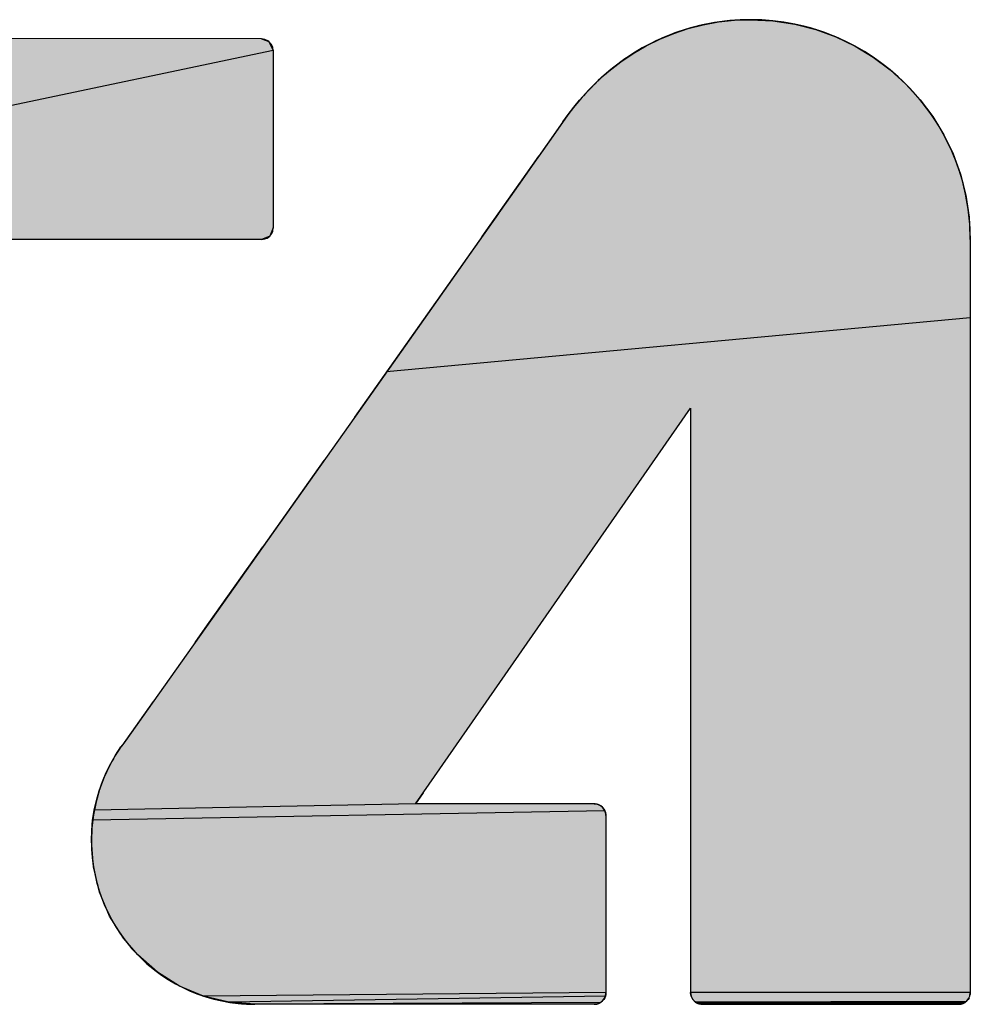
# Model space of a CAD drawing. Extents: x 0 to 1189, y 0 to 841.
# Tile 48 of 125: x 949.88 to 956.07, y 73.25 to 79.67. Entities that reach past the tile are written whole.
import ezdxf

# ---------------------------------------------------------------- set-up
doc = ezdxf.new("R2010")
doc.units = 0
doc.header["$LTSCALE"] = 65.395
doc.header["$MEASUREMENT"] = 0
doc.layers.get('0').update_dxf_attribs({"linetype": 'CONTINUOUS'})

msp = doc.modelspace()

# ---------------------------------------------------------------- linework, layer by layer
at = {"linetype": 'Continuous'}
for p, q in [((954.23544, 79.61314), (954.333, 79.63805)), ((954.333, 79.63805), (954.43311, 79.65616)), ((954.43311, 79.65616), (954.53553, 79.66722)), ((954.53553, 79.66722), (954.64, 79.67096)), ((954.64, 79.67096), (954.78656, 79.66356)), ((954.78656, 79.66356), (954.92889, 79.64183)), ((954.92889, 79.64183), (955.06628, 79.6065)), ((954.04904, 79.54394), (954.1407, 79.58168)), ((954.1407, 79.58168), (954.23544, 79.61314)), ((955.06628, 79.6065), (955.19799, 79.55829)), ((955.19799, 79.55829), (955.32331, 79.49792)), ((951.45346, 79.54568), (951.50081, 79.52918)), ((951.50081, 79.52918), (951.52942, 79.4699)), ((953.87595, 79.45063), (953.9607, 79.50017)), ((953.9607, 79.50017), (954.04904, 79.54394)), ((955.32331, 79.49792), (955.44152, 79.42611)), ((951.52942, 79.4699), (945.98776, 78.30746)), ((951.52942, 79.4699), (951.52942, 78.31376)), ((953.79504, 79.39557), (953.87595, 79.45063)), ((953.71822, 79.33526), (953.79504, 79.39557)), ((955.44152, 79.42611), (955.5519, 79.34358)), ((953.65929, 79.28377), (953.68931, 79.31079)), ((953.68931, 79.31079), (953.71822, 79.33526)), ((955.5519, 79.34358), (955.65372, 79.25104)), ((953.59716, 79.22305), (953.62846, 79.25444)), ((953.63655, 79.26229), (953.62068, 79.24679)), ((953.62846, 79.25444), (953.65929, 79.28377)), ((955.65372, 79.25104), (955.74626, 79.14923)), ((953.52662, 79.14615), (953.56569, 79.18984)), ((953.56569, 79.18984), (953.59716, 79.22305)), ((953.48841, 79.10049), (953.52662, 79.14615)), ((955.74626, 79.14923), (955.8288, 79.03886)), ((953.41708, 79.00514), (953.45169, 79.05332)), ((953.45169, 79.05332), (953.48841, 79.10049)), ((955.8288, 79.03886), (955.90063, 78.92065)), ((953.35395, 78.91444), (953.26061, 78.78119)), ((955.90063, 78.92065), (955.96101, 78.79532)), ((955.96101, 78.79532), (956.00923, 78.6636)), ((953.09541, 78.54615), (953.26061, 78.78119)), ((956.00923, 78.6636), (956.04457, 78.5262)), ((952.89148, 78.25668), (953.14067, 78.61049)), ((956.04457, 78.5262), (956.0663, 78.38385)), ((952.99775, 78.40747), (952.6574, 77.9249)), ((956.0663, 78.38385), (956.0737, 78.23726)), ((951.52942, 78.31376), (951.50746, 78.25994)), ((951.45346, 78.2378), (949.6576, 78.23726)), ((951.50746, 78.25994), (951.45346, 78.2378)), ((956.0737, 78.23726), (956.0737, 73.32614)), ((952.77768, 78.09532), (952.46721, 77.65558)), ((956.0737, 77.7265), (952.26848, 77.3744)), ((952.46721, 77.65558), (952.06484, 77.08647)), ((951.8599, 76.7969), (951.36628, 76.09918)), ((951.33518, 76.05524), (951.46103, 76.23307)), ((951.10053, 75.72377), (951.36628, 76.09918)), ((951.18558, 75.84389), (951.01985, 75.60982)), ((951.01977, 75.60971), (951.10053, 75.72377)), ((950.74768, 75.22556), (950.54185, 74.93524)), ((950.47011, 74.81992), (950.50193, 74.8752)), ((950.50193, 74.8752), (950.5369, 74.92832)), ((950.44156, 74.76261), (950.47011, 74.81992)), ((950.41641, 74.70342), (950.44156, 74.76261)), ((950.39479, 74.64248), (950.41641, 74.70342)), ((950.37682, 74.57992), (950.39479, 74.64248)), ((952.50646, 74.6294), (952.45624, 74.55716)), ((950.36262, 74.51587), (950.37682, 74.57992)), ((952.45624, 74.55716), (950.36262, 74.51587)), ((953.62228, 74.55716), (953.63141, 74.55662)), ((953.63141, 74.55662), (953.64028, 74.55503)), ((953.64028, 74.55503), (953.64883, 74.55242)), ((953.64883, 74.55242), (953.657, 74.54884)), ((953.657, 74.54884), (953.66473, 74.54433)), ((950.35233, 74.45046), (950.36262, 74.51587)), ((953.69164, 74.51257), (950.35233, 74.45046)), ((953.66473, 74.54433), (953.67195, 74.53892)), ((953.67195, 74.53892), (953.67646, 74.53484)), ((953.67778, 74.53345), (953.67646, 74.53484)), ((953.67646, 74.53484), (953.68017, 74.53076)), ((953.68017, 74.53076), (953.68355, 74.52648)), ((953.68355, 74.52648), (953.68659, 74.52201)), ((953.68659, 74.52201), (953.68929, 74.51737)), ((953.68929, 74.51737), (953.69164, 74.51257)), ((953.69164, 74.51257), (953.69364, 74.50762)), ((953.69364, 74.50762), (953.69528, 74.50255)), ((953.69528, 74.50255), (953.69657, 74.49735)), ((953.69657, 74.49735), (953.6975, 74.49205)), ((953.6975, 74.49205), (953.69805, 74.48666)), ((953.69805, 74.48666), (953.69824, 74.4812)), ((950.34606, 74.38384), (950.35233, 74.45046)), ((953.69824, 74.4812), (953.69824, 73.32614)), ((950.34394, 74.31614), (950.34606, 74.38384)), ((950.35738, 74.14628), (950.34394, 74.31614)), ((950.39733, 73.9819), (950.35738, 74.14628)), ((950.46305, 73.82577), (950.39733, 73.9819)), ((950.55329, 73.6813), (950.46305, 73.82577)), ((950.6462, 73.57214), (950.55329, 73.6813)), ((950.77512, 73.45936), (950.6462, 73.57214)), ((950.91946, 73.36911), (950.77512, 73.45936)), ((951.07544, 73.30339), (950.91946, 73.36911)), ((953.69824, 73.32614), (951.07544, 73.30339)), ((951.23966, 73.26344), (951.07544, 73.30339)), ((953.69467, 73.3027), (951.23966, 73.26344)), ((951.40936, 73.25), (951.23966, 73.26344)), ((953.66808, 73.26528), (953.66359, 73.26216)), ((953.67237, 73.26873), (953.66808, 73.26528)), ((953.67646, 73.2725), (953.67237, 73.26873)), ((953.68419, 73.28167), (953.67646, 73.2725)), ((953.69027, 73.2918), (953.68419, 73.28167)), ((953.69467, 73.3027), (953.69027, 73.2918)), ((953.69734, 73.3142), (953.69467, 73.3027)), ((953.69824, 73.32614), (953.69734, 73.3142)), ((956.0737, 73.32614), (954.25048, 73.32614)), ((954.25068, 73.32071), (954.25048, 73.32614)), ((954.25048, 73.32614), (954.2505, 73.32429)), ((954.25127, 73.31534), (954.25068, 73.32071)), ((954.25225, 73.31003), (954.25127, 73.31534)), ((954.2536, 73.30482), (954.25225, 73.31003)), ((954.25531, 73.29971), (954.2536, 73.30482)), ((954.25739, 73.29473), (954.25531, 73.29971)), ((954.25981, 73.28989), (954.25739, 73.29473)), ((954.26257, 73.28521), (954.25981, 73.28989)), ((954.26566, 73.28071), (954.26257, 73.28521)), ((954.26908, 73.27641), (954.26566, 73.28071)), ((954.2728, 73.27232), (954.26908, 73.27641)), ((954.27146, 73.27373), (954.2728, 73.27232)), ((954.28201, 73.26454), (954.2728, 73.27232)), ((956.04734, 73.26873), (954.28201, 73.26454)), ((954.29222, 73.25832), (954.28201, 73.26454)), ((956.04307, 73.26528), (956.03859, 73.26216)), ((956.04734, 73.26873), (956.04307, 73.26528)), ((956.05138, 73.2725), (956.04734, 73.26873)), ((956.05001, 73.27116), (956.05138, 73.2725)), ((956.05138, 73.2725), (956.05923, 73.28167)), ((956.06546, 73.2918), (956.05923, 73.28167)), ((956.0737, 73.32614), (956.07276, 73.3142)), ((953.66359, 73.26216), (951.40936, 73.25)), ((953.62228, 73.25), (951.40936, 73.25)), ((953.62784, 73.2502), (953.62228, 73.25)), ((953.62228, 73.25), (953.62419, 73.25002)), ((953.63331, 73.25079), (953.62784, 73.2502)), ((953.63869, 73.25177), (953.63331, 73.25079)), ((953.64395, 73.25312), (953.63869, 73.25177)), ((953.64908, 73.25485), (953.64395, 73.25312)), ((953.65408, 73.25694), (953.64908, 73.25485)), ((953.65892, 73.25938), (953.65408, 73.25694)), ((953.66359, 73.26216), (953.65892, 73.25938)), ((956.03859, 73.26216), (954.29222, 73.25832)), ((954.30323, 73.25376), (954.29222, 73.25832)), ((956.02909, 73.25694), (954.30323, 73.25376)), ((954.31482, 73.25096), (954.30323, 73.25376)), ((956.01896, 73.25312), (954.31482, 73.25096)), ((954.3268, 73.25), (954.31482, 73.25096)), ((956.00834, 73.25079), (954.3268, 73.25)), ((956.0029, 73.2502), (955.99738, 73.25)), ((955.99738, 73.25), (955.99927, 73.25002)), ((956.00834, 73.25079), (956.0029, 73.2502)), ((956.0137, 73.25177), (956.00834, 73.25079)), ((956.01896, 73.25312), (956.0137, 73.25177)), ((956.02409, 73.25485), (956.01896, 73.25312)), ((956.02909, 73.25694), (956.02409, 73.25485)), ((956.03392, 73.25938), (956.02909, 73.25694)), ((956.03859, 73.26216), (956.03392, 73.25938))]:
    msp.add_line(p, q, dxfattribs=at)
for points in [[(954.64, 79.67096), (954.60616, 79.67057), (954.57242, 79.6694), (954.53879, 79.66745), (954.50528, 79.66472), (954.4719, 79.66122), (954.43866, 79.65695), (954.40557, 79.65191), (954.37264, 79.6461), (954.33989, 79.63953), (954.30732, 79.6322), (954.27495, 79.62411), (954.24279, 79.61527), (954.21085, 79.60568), (954.17914, 79.59534), (954.14769, 79.58425), (954.11649, 79.57243), (954.08558, 79.55988), (954.05496, 79.54661), (954.02464, 79.53261), (953.99465, 79.5179), (953.965, 79.50248), (953.9357, 79.48636), (953.90677, 79.46955), (953.87822, 79.45206), (953.85008, 79.4339), (953.82235, 79.41507), (953.79506, 79.39559), (953.76822, 79.37547), (953.74185, 79.35472), (953.71822, 79.33526)], [(954.64, 79.67096), (954.54033, 79.66755), (954.44173, 79.65738), (954.34443, 79.64049), (954.24872, 79.61696), (954.15493, 79.58688), (954.06339, 79.55035), (953.97447, 79.5075), (953.88858, 79.45851), (953.80611, 79.4036), (953.7275, 79.343)], [(956.0737, 78.23726), (956.07029, 78.33684), (956.06012, 78.4354), (956.04322, 78.53268), (956.01969, 78.62839), (955.98958, 78.72222), (955.95303, 78.81383), (955.91014, 78.90283), (955.86111, 78.98883), (955.80615, 79.07141), (955.74549, 79.15016), (955.67945, 79.22464), (955.6274, 79.27669), (955.55291, 79.34274), (955.47416, 79.40339), (955.39158, 79.45836), (955.30557, 79.5074), (955.21657, 79.55028), (955.12496, 79.58684), (955.03112, 79.61694), (954.9354, 79.64048), (954.83813, 79.65738), (954.73957, 79.66755), (954.64, 79.67096)], [(951.52942, 79.4699), (951.52622, 79.49175), (951.51684, 79.51172), (951.50184, 79.52835), (951.49543, 79.53309), (951.47538, 79.54248), (951.45346, 79.54568), (946.06372, 79.55216), (946.04183, 79.54888), (946.02754, 79.54294), (946.0099, 79.52984), (945.99693, 79.5121), (945.99098, 79.49761), (945.98776, 79.47602), (945.98776, 78.30746), (945.99098, 78.28596), (945.9966, 78.27217), (946.0099, 78.25364), (946.02799, 78.24032), (946.0423, 78.23438), (946.06372, 78.23114)], [(953.71822, 79.33526), (953.64882, 79.27398), (953.61781, 79.24394), (953.54308, 79.16491), (953.47499, 79.08367), (953.41708, 79.00514), (953.12624, 78.58998), (952.06, 77.07963)], [(953.7275, 79.343), (953.70295, 79.32253), (953.68706, 79.30881), (953.67063, 79.29416), (953.65376, 79.27862)], [(953.60319, 79.22923), (953.58573, 79.21118), (953.56839, 79.19276), (953.55127, 79.17404), (953.53444, 79.15513), (953.51797, 79.13609), (953.50194, 79.11702), (953.48638, 79.09798), (953.47135, 79.07903), (953.45688, 79.06022), (953.443, 79.04161), (953.42973, 79.02324), (953.35395, 78.91444)], [(951.50746, 78.25994), (951.52045, 78.2777), (951.52616, 78.29166), (951.52942, 78.31376)], [(951.45346, 78.2378), (951.47541, 78.24104), (951.48914, 78.24665), (951.50746, 78.25994)], [(953.62228, 74.55716), (952.45624, 74.55716), (954.24976, 77.1371)], [(954.24976, 77.1371), (954.25048, 73.32614), (954.25382, 73.3041), (954.26374, 73.28343), (954.2728, 73.27232), (954.29123, 73.25884), (954.30457, 73.25334), (954.3268, 73.25), (955.99738, 73.25), (956.01969, 73.25335), (956.033, 73.25887), (956.05138, 73.2725), (956.06495, 73.29081), (956.07034, 73.30379), (956.0737, 73.32614)], [(952.06484, 77.08647), (950.55483, 74.95352), (950.5369, 74.92832), (950.50645, 74.88247), (950.46404, 74.80844), (950.42776, 74.73137), (950.39781, 74.65174), (950.37435, 74.57001), (950.3575, 74.4866), (950.34734, 74.40186), (950.34394, 74.31614), (950.34734, 74.23034), (950.35749, 74.1456), (950.37433, 74.06224), (950.39777, 73.98059), (950.42769, 73.90104), (950.46396, 73.82401), (950.50638, 73.74997), (950.55471, 73.67939), (950.60864, 73.61275), (950.64445, 73.57394), (950.70661, 73.51474), (950.7732, 73.46079), (950.84372, 73.41245), (950.9177, 73.37002), (950.99465, 73.33375), (951.07413, 73.30383), (951.1557, 73.28039), (951.23898, 73.26355), (951.32364, 73.2534), (951.40936, 73.25)], [(950.5369, 74.92832), (950.52488, 74.91083), (950.51205, 74.89129), (950.49965, 74.87149), (950.4877, 74.85142), (950.47619, 74.8311), (950.46514, 74.81054), (950.45454, 74.78974), (950.4444, 74.76873), (950.43473, 74.7475), (950.42554, 74.72608), (950.41682, 74.70446), (950.40857, 74.68265), (950.40081, 74.66068), (950.39354, 74.63854), (950.38675, 74.61625), (950.38045, 74.59381), (950.37465, 74.57124), (950.36934, 74.54854), (950.36454, 74.52571), (950.36023, 74.50278), (950.35642, 74.47974), (950.35312, 74.4566), (950.35032, 74.43338), (950.34802, 74.41007), (950.34624, 74.38669), (950.34496, 74.36323), (950.3442, 74.33971), (950.34394, 74.31614)], [(953.65821, 74.54821), (953.65257, 74.55092), (953.64676, 74.55315), (953.6408, 74.5549), (953.63472, 74.55615), (953.62854, 74.55691), (953.62228, 74.55716)], [(953.69824, 74.4812), (953.69706, 74.49483), (953.68984, 74.51631), (953.67646, 74.53484), (953.66523, 74.54399), (953.64467, 74.55382), (953.62228, 74.55716)], [(953.67646, 74.53484), (953.6738, 74.53732), (953.66885, 74.5414), (953.66365, 74.54503)], [(953.68152, 74.52913), (953.68031, 74.53059), (953.67907, 74.53203)], [(953.69411, 74.50628), (953.69349, 74.50803), (953.69282, 74.50978), (953.69211, 74.5115), (953.69135, 74.5132), (953.69055, 74.51489), (953.68971, 74.51656), (953.68883, 74.51821), (953.68791, 74.51983), (953.68695, 74.52144), (953.68594, 74.52302), (953.6849, 74.52458), (953.68381, 74.52612), (953.68269, 74.52763)], [(953.69573, 74.5009), (953.69524, 74.50271), (953.6947, 74.5045)], [(953.69696, 74.4954), (953.69659, 74.49725), (953.69619, 74.49908)], [(953.69824, 74.4812), (953.69823, 74.48214), (953.69819, 74.48406), (953.6981, 74.48598), (953.69796, 74.48788), (953.69778, 74.48978), (953.69755, 74.49167), (953.69727, 74.49354)], [(950.34394, 74.31614), (950.34531, 74.26163), (950.3494, 74.20751), (950.3562, 74.15384), (950.36569, 74.10071), (950.37786, 74.04821), (950.39267, 73.99642), (950.41009, 73.94544), (950.4301, 73.89539), (950.45265, 73.84637), (950.4777, 73.7985), (950.50518, 73.7519), (950.53503, 73.70669), (950.56717, 73.663), (950.60152, 73.62095), (950.63799, 73.58066), (950.67453, 73.5441), (950.71479, 73.50762), (950.75682, 73.47325), (950.80047, 73.4411), (950.84565, 73.41124), (950.89221, 73.38376), (950.94004, 73.35871), (950.98901, 73.33616), (951.03902, 73.31615), (951.08994, 73.29872), (951.14168, 73.28392), (951.19414, 73.27175), (951.24721, 73.26226), (951.30083, 73.25546), (951.3549, 73.25137), (951.40936, 73.25)], [(953.62228, 73.25), (953.64467, 73.25335), (953.66515, 73.2632), (953.67646, 73.2725), (953.68968, 73.29065), (953.69698, 73.31204), (953.69824, 73.32614)], [(953.66662, 73.26422), (953.66818, 73.26535), (953.66971, 73.26653)], [(953.67121, 73.26775), (953.67269, 73.26901), (953.67415, 73.2703), (953.67558, 73.27164), (953.67646, 73.2725)], [(953.67646, 73.2725), (953.6821, 73.27889), (953.68696, 73.28584), (953.69099, 73.29329)], [(953.69417, 73.30117), (953.69646, 73.30942), (953.69782, 73.31797), (953.69824, 73.32614)], [(954.25057, 73.32243), (954.25069, 73.32058), (954.25085, 73.31873)], [(954.25106, 73.31688), (954.25132, 73.31503), (954.25162, 73.31319), (954.25197, 73.31135), (954.25236, 73.30952), (954.2528, 73.3077), (954.25329, 73.30589), (954.25382, 73.30408), (954.2544, 73.30229), (954.25502, 73.30051), (954.25569, 73.29874), (954.2564, 73.29698), (954.25716, 73.29524), (954.25796, 73.29351), (954.2588, 73.2918), (954.25969, 73.29011), (954.26062, 73.28844)], [(954.26159, 73.28679), (954.26209, 73.28598), (954.26312, 73.28436), (954.26419, 73.28277), (954.26531, 73.2812), (954.26646, 73.27965), (954.26766, 73.27813), (954.26889, 73.27663), (954.27015, 73.27517)], [(954.2728, 73.27232), (954.28059, 73.26558), (954.28922, 73.25993), (954.297, 73.25609), (954.3067, 73.25272), (954.31669, 73.25068), (954.3268, 73.25)], [(956.00679, 73.25058), (956.00865, 73.25084), (956.01051, 73.25114), (956.01236, 73.25149), (956.01419, 73.25188), (956.01602, 73.25232), (956.01784, 73.2528), (956.01964, 73.25333), (956.02143, 73.25391), (956.02321, 73.25453), (956.02497, 73.25519), (956.02672, 73.2559), (956.02845, 73.25665), (956.03016, 73.25744), (956.03185, 73.25828), (956.03352, 73.25916), (956.03477, 73.25985), (956.03641, 73.2608), (956.03802, 73.2618), (956.03961, 73.26283), (956.04117, 73.2639), (956.04271, 73.26502), (956.04423, 73.26617), (956.04571, 73.26736), (956.04717, 73.26859), (956.04861, 73.26986)], [(956.06999, 73.3027), (956.07276, 73.3142), (956.0737, 73.32614)], [(953.62609, 73.25009), (953.62799, 73.25021), (953.62987, 73.25037)], [(953.63175, 73.25058), (953.63362, 73.25084), (953.63549, 73.25114), (953.63734, 73.25149), (953.63918, 73.25188), (953.64101, 73.25232), (953.64282, 73.2528), (953.64463, 73.25333), (953.64642, 73.25391), (953.6482, 73.25452), (953.64996, 73.25519), (953.65171, 73.2559), (953.65344, 73.25665), (953.65515, 73.25744), (953.65685, 73.25828), (953.65853, 73.25916), (953.66019, 73.26009)], [(953.66183, 73.26106), (953.66345, 73.26207), (953.66505, 73.26312)], [(956.00116, 73.25009), (956.00304, 73.25021), (956.00492, 73.25037)]]:
    msp.add_lwpolyline(points, dxfattribs=at)
msp.add_arc((954.6399, 78.23716), 1.4338, 0.004126, 89.995874, dxfattribs=at)
for points in [[(954.333, 79.63805), (954.92889, 79.64183), (954.23544, 79.61314)], [(954.92889, 79.64183), (955.06628, 79.6065), (954.23544, 79.61314)], [(954.333, 79.63805), (954.43311, 79.65616), (954.92889, 79.64183)], [(954.43311, 79.65616), (954.53553, 79.66722), (954.78656, 79.66356)], [(954.78656, 79.66356), (954.92889, 79.64183), (954.43311, 79.65616)], [(954.64, 79.67096), (954.78656, 79.66356), (954.53553, 79.66722)], [(954.04904, 79.54394), (955.19799, 79.55829), (953.9607, 79.50017)], [(955.19799, 79.55829), (955.32331, 79.49792), (953.9607, 79.50017)], [(954.04904, 79.54394), (954.1407, 79.58168), (955.19799, 79.55829)], [(954.1407, 79.58168), (954.23544, 79.61314), (955.06628, 79.6065)], [(955.06628, 79.6065), (955.19799, 79.55829), (954.1407, 79.58168)], [(945.98776, 79.47602), (946.0099, 79.52984), (951.50081, 79.52918)], [(951.50081, 79.52918), (951.52942, 79.4699), (945.98776, 79.47602)], [(946.0099, 79.52984), (946.06372, 79.55216), (951.45346, 79.54568)], [(951.45346, 79.54568), (951.50081, 79.52918), (946.0099, 79.52984)], [(953.87595, 79.45063), (953.9607, 79.50017), (955.32331, 79.49792)], [(955.32331, 79.49792), (955.44152, 79.42611), (953.87595, 79.45063)], [(945.98776, 78.30746), (945.98776, 79.47602), (951.52942, 79.4699)], [(945.98776, 78.30746), (951.52942, 79.4699), (951.52942, 78.31376)], [(953.79504, 79.39557), (953.87595, 79.45063), (955.44152, 79.42611)], [(953.71822, 79.33526), (953.79504, 79.39557), (955.5519, 79.34358)], [(955.44152, 79.42611), (955.5519, 79.34358), (953.79504, 79.39557)], [(953.65929, 79.28377), (955.5519, 79.34358), (953.62846, 79.25444)], [(955.5519, 79.34358), (955.65372, 79.25104), (953.62846, 79.25444)], [(953.68931, 79.31079), (955.5519, 79.34358), (953.65929, 79.28377)], [(953.71822, 79.33526), (955.5519, 79.34358), (953.68931, 79.31079)], [(953.59716, 79.22305), (955.65372, 79.25104), (953.56569, 79.18984)], [(955.65372, 79.25104), (955.74626, 79.14923), (953.56569, 79.18984)], [(953.59716, 79.22305), (953.62846, 79.25444), (955.65372, 79.25104)], [(953.52662, 79.14615), (953.56569, 79.18984), (955.74626, 79.14923)], [(953.48841, 79.10049), (955.74626, 79.14923), (953.45169, 79.05332)], [(955.74626, 79.14923), (955.8288, 79.03886), (953.45169, 79.05332)], [(953.52662, 79.14615), (955.74626, 79.14923), (953.48841, 79.10049)], [(953.41708, 79.00514), (953.45169, 79.05332), (955.8288, 79.03886)], [(953.41708, 79.00514), (955.8288, 79.03886), (953.38952, 78.96543)], [(955.8288, 79.03886), (955.90063, 78.92065), (953.38952, 78.96543)], [(953.35395, 78.91444), (955.90063, 78.92065), (953.31083, 78.85281)], [(955.90063, 78.92065), (955.96101, 78.79532), (953.31083, 78.85281)], [(953.35395, 78.91444), (953.38952, 78.96543), (955.90063, 78.92065)], [(953.26061, 78.78119), (953.31083, 78.85281), (955.96101, 78.79532)], [(953.26061, 78.78119), (955.96101, 78.79532), (953.18338, 78.67123)], [(955.96101, 78.79532), (956.00923, 78.6636), (953.18338, 78.67123)], [(953.09541, 78.54615), (953.18338, 78.67123), (956.00923, 78.6636)], [(956.00923, 78.6636), (956.04457, 78.5262), (953.09541, 78.54615)], [(952.99775, 78.40747), (953.09541, 78.54615), (956.04457, 78.5262)], [(956.04457, 78.5262), (956.0663, 78.38385), (952.99775, 78.40747)], [(952.89148, 78.25668), (952.99775, 78.40747), (956.0663, 78.38385)], [(956.0663, 78.38385), (956.0737, 78.23726), (952.89148, 78.25668)], [(951.52942, 78.31376), (951.50746, 78.25994), (945.98776, 78.30746)], [(946.0099, 78.25364), (945.98776, 78.30746), (951.50746, 78.25994)], [(951.50746, 78.25994), (951.45346, 78.2378), (946.0099, 78.25364)], [(951.45346, 78.2378), (949.6576, 78.23726), (946.0099, 78.25364)], [(952.77768, 78.09532), (956.0737, 78.23726), (952.6574, 77.9249)], [(956.0737, 78.23726), (956.0737, 77.7265), (952.6574, 77.9249)], [(952.77768, 78.09532), (952.89148, 78.25668), (956.0737, 78.23726)], [(952.46721, 77.65558), (952.6574, 77.9249), (956.0737, 77.7265)], [(956.0737, 77.7265), (952.26848, 77.3744), (952.46721, 77.65558)], [(952.26848, 77.3744), (956.0737, 77.7265), (954.24976, 77.1371)], [(954.24976, 77.1371), (956.0737, 77.7265), (954.24978, 77.03039)], [(954.24978, 77.03039), (956.0737, 77.7265), (954.24987, 76.54164)], [(956.0737, 77.7265), (956.0737, 76.50855), (954.24987, 76.54164)], [(952.06484, 77.08647), (952.26848, 77.3744), (954.24976, 77.1371)], [(954.24976, 77.1371), (954.1408, 76.98037), (952.06484, 77.08647)], [(951.8599, 76.7969), (952.06484, 77.08647), (954.1408, 76.98037)], [(954.1408, 76.98037), (953.86236, 76.57983), (951.8599, 76.7969)], [(951.65747, 76.5107), (951.8599, 76.7969), (953.86236, 76.57983)], [(951.46103, 76.23307), (953.86236, 76.57983), (951.33518, 76.05524)], [(953.86236, 76.57983), (953.48707, 76.03998), (951.33518, 76.05524)], [(951.65747, 76.5107), (953.86236, 76.57983), (951.46103, 76.23307)], [(954.25001, 75.79564), (954.24987, 76.54164), (956.0737, 76.50855)], [(956.0737, 76.50855), (956.0737, 75.05485), (954.25001, 75.79564)], [(951.21466, 75.88497), (951.33518, 76.05524), (953.48707, 76.03998)], [(953.48707, 76.03998), (953.353, 75.84713), (951.21466, 75.88497)], [(951.01977, 75.60971), (953.353, 75.84713), (950.94366, 75.50223)], [(953.353, 75.84713), (953.08756, 75.4653), (950.94366, 75.50223)], [(951.10053, 75.72377), (953.353, 75.84713), (951.01977, 75.60971)], [(951.10053, 75.72377), (951.21466, 75.88497), (953.353, 75.84713)], [(954.25017, 74.94675), (954.25001, 75.79564), (956.0737, 75.05485)], [(950.74768, 75.22556), (953.08756, 75.4653), (950.69464, 75.15071)], [(953.08756, 75.4653), (952.84364, 75.11443), (950.69464, 75.15071)], [(950.80716, 75.30952), (953.08756, 75.4653), (950.74768, 75.22556)], [(950.87263, 75.40195), (953.08756, 75.4653), (950.80716, 75.30952)], [(950.87263, 75.40195), (950.94366, 75.50223), (953.08756, 75.4653)], [(950.64849, 75.0856), (950.69464, 75.15071), (952.84364, 75.11443)], [(950.5369, 74.92832), (952.84364, 75.11443), (950.50193, 74.8752)], [(952.84364, 75.11443), (952.64277, 74.82547), (950.50193, 74.8752)], [(950.54184, 74.93523), (952.84364, 75.11443), (950.5369, 74.92832)], [(950.55591, 74.95504), (952.84364, 75.11443), (950.54184, 74.93523)], [(950.57868, 74.98713), (952.84364, 75.11443), (950.55591, 74.95504)], [(950.60969, 75.03086), (952.84364, 75.11443), (950.57868, 74.98713)], [(950.64849, 75.0856), (952.84364, 75.11443), (950.60969, 75.03086)], [(954.25017, 74.94675), (956.0737, 75.05485), (954.25032, 74.14931)], [(956.0737, 75.05485), (956.0737, 73.8369), (954.25032, 74.14931)], [(950.47011, 74.81992), (950.50193, 74.8752), (952.64277, 74.82547)], [(950.41641, 74.70342), (952.64277, 74.82547), (950.39479, 74.64248)], [(952.64277, 74.82547), (952.50646, 74.6294), (950.39479, 74.64248)], [(950.44156, 74.76261), (952.64277, 74.82547), (950.41641, 74.70342)], [(950.47011, 74.81992), (952.64277, 74.82547), (950.44156, 74.76261)], [(950.37682, 74.57992), (950.39479, 74.64248), (952.50646, 74.6294)], [(952.50646, 74.6294), (952.45624, 74.55716), (950.37682, 74.57992)], [(950.36262, 74.51587), (950.37682, 74.57992), (952.45624, 74.55716)], [(953.63141, 74.55662), (950.36262, 74.51587), (953.62228, 74.55716)], [(953.62228, 74.55716), (950.36262, 74.51587), (953.61383, 74.55716)], [(953.61383, 74.55716), (950.36262, 74.51587), (953.50101, 74.55716)], [(953.50101, 74.55716), (950.36262, 74.51587), (953.29375, 74.55716)], [(953.29375, 74.55716), (950.36262, 74.51587), (953.03926, 74.55716)], [(953.03926, 74.55716), (950.36262, 74.51587), (952.86669, 74.55716)], [(952.86669, 74.55716), (950.36262, 74.51587), (952.7081, 74.55716)], [(952.7081, 74.55716), (950.36262, 74.51587), (952.57751, 74.55716)], [(952.57751, 74.55716), (950.36262, 74.51587), (952.48889, 74.55716)], [(950.36262, 74.51587), (952.45624, 74.55716), (952.48889, 74.55716)], [(953.64028, 74.55503), (950.36262, 74.51587), (953.63141, 74.55662)], [(953.64883, 74.55242), (950.36262, 74.51587), (953.64028, 74.55503)], [(953.657, 74.54884), (950.36262, 74.51587), (953.64883, 74.55242)], [(953.66473, 74.54433), (950.36262, 74.51587), (953.657, 74.54884)], [(950.35233, 74.45046), (950.36262, 74.51587), (953.69164, 74.51257)], [(950.35233, 74.45046), (953.69164, 74.51257), (953.69364, 74.50762)], [(953.69528, 74.50255), (950.35233, 74.45046), (953.69364, 74.50762)], [(953.69657, 74.49735), (950.35233, 74.45046), (953.69528, 74.50255)], [(953.6975, 74.49205), (950.35233, 74.45046), (953.69657, 74.49735)], [(953.69805, 74.48666), (950.35233, 74.45046), (953.6975, 74.49205)], [(953.69824, 74.4812), (950.35233, 74.45046), (953.69805, 74.48666)], [(953.67195, 74.53892), (950.36262, 74.51587), (953.66473, 74.54433)], [(953.67646, 74.53484), (950.36262, 74.51587), (953.67195, 74.53892)], [(953.68017, 74.53076), (950.36262, 74.51587), (953.67646, 74.53484)], [(953.68355, 74.52648), (950.36262, 74.51587), (953.68017, 74.53076)], [(953.68659, 74.52201), (950.36262, 74.51587), (953.68355, 74.52648)], [(953.68929, 74.51737), (950.36262, 74.51587), (953.68659, 74.52201)], [(953.68929, 74.51737), (953.69164, 74.51257), (950.36262, 74.51587)], [(950.35233, 74.45046), (953.69824, 74.4812), (950.34606, 74.38384)], [(953.69824, 74.4812), (953.69824, 74.36107), (950.34606, 74.38384)], [(950.34394, 74.31614), (950.34606, 74.38384), (953.69824, 74.36107)], [(950.34394, 74.31614), (953.69824, 74.36107), (950.35738, 74.14628)], [(953.69824, 74.36107), (953.69824, 74.07462), (950.35738, 74.14628)], [(950.39733, 73.9819), (950.35738, 74.14628), (953.69824, 74.07462)], [(954.25044, 73.55766), (954.25032, 74.14931), (956.0737, 73.8369)], [(950.39733, 73.9819), (953.69824, 74.07462), (950.46305, 73.82577)], [(953.69824, 74.07462), (953.69824, 73.73272), (950.46305, 73.82577)], [(950.55329, 73.6813), (950.46305, 73.82577), (953.69824, 73.73272)], [(954.25044, 73.55766), (956.0737, 73.8369), (954.25048, 73.32614)], [(956.0737, 73.8369), (956.0737, 73.32614), (954.25048, 73.32614)], [(950.55329, 73.6813), (953.69824, 73.73272), (950.6462, 73.57214)], [(950.6462, 73.57214), (953.69824, 73.73272), (950.77512, 73.45936)], [(953.69824, 73.73272), (953.69824, 73.44627), (950.77512, 73.45936)], [(950.91946, 73.36911), (950.77512, 73.45936), (953.69824, 73.44627)], [(953.69824, 73.44627), (953.69824, 73.32614), (950.91946, 73.36911)], [(951.07544, 73.30339), (950.91946, 73.36911), (953.69824, 73.32614)], [(951.07544, 73.30339), (953.69824, 73.32614), (953.69734, 73.3142)], [(953.69734, 73.3142), (953.69467, 73.3027), (951.07544, 73.30339)], [(951.23966, 73.26344), (951.07544, 73.30339), (953.69467, 73.3027)], [(951.23966, 73.26344), (953.69467, 73.3027), (953.69027, 73.2918)], [(953.68419, 73.28167), (951.23966, 73.26344), (953.69027, 73.2918)], [(953.67646, 73.2725), (951.23966, 73.26344), (953.68419, 73.28167)], [(953.67237, 73.26873), (951.23966, 73.26344), (953.67646, 73.2725)], [(953.66808, 73.26528), (951.23966, 73.26344), (953.67237, 73.26873)], [(953.66808, 73.26528), (953.66359, 73.26216), (951.23966, 73.26344)], [(951.40936, 73.25), (951.23966, 73.26344), (953.66359, 73.26216)], [(954.25068, 73.32071), (954.25048, 73.32614), (956.0737, 73.32614)], [(954.25068, 73.32071), (956.0737, 73.32614), (954.25127, 73.31534)], [(956.0737, 73.32614), (956.07276, 73.3142), (954.25127, 73.31534)], [(954.25225, 73.31003), (954.25127, 73.31534), (956.07276, 73.3142)], [(954.25225, 73.31003), (956.07276, 73.3142), (954.2536, 73.30482)], [(956.07276, 73.3142), (956.06999, 73.3027), (954.2536, 73.30482)], [(954.25531, 73.29971), (954.2536, 73.30482), (956.06999, 73.3027)], [(954.25531, 73.29971), (956.06999, 73.3027), (954.25739, 73.29473)], [(956.06999, 73.3027), (956.06546, 73.2918), (954.25739, 73.29473)], [(954.25981, 73.28989), (954.25739, 73.29473), (956.06546, 73.2918)], [(954.25981, 73.28989), (956.06546, 73.2918), (954.26257, 73.28521)], [(956.06546, 73.2918), (956.05923, 73.28167), (954.26257, 73.28521)], [(954.26566, 73.28071), (954.26257, 73.28521), (956.05923, 73.28167)], [(954.26566, 73.28071), (956.05923, 73.28167), (954.26908, 73.27641)], [(956.05923, 73.28167), (956.05138, 73.2725), (954.26908, 73.27641)], [(954.2728, 73.27232), (954.26908, 73.27641), (956.05138, 73.2725)], [(956.05138, 73.2725), (956.04734, 73.26873), (954.2728, 73.27232)], [(954.28201, 73.26454), (954.2728, 73.27232), (956.04734, 73.26873)], [(954.28201, 73.26454), (956.04734, 73.26873), (956.04307, 73.26528)], [(956.04307, 73.26528), (956.03859, 73.26216), (954.28201, 73.26454)], [(954.29222, 73.25832), (954.28201, 73.26454), (956.03859, 73.26216)], [(951.40936, 73.25), (953.66359, 73.26216), (953.65892, 73.25938)], [(953.65408, 73.25694), (951.40936, 73.25), (953.65892, 73.25938)], [(953.64908, 73.25485), (951.40936, 73.25), (953.65408, 73.25694)], [(953.64395, 73.25312), (951.40936, 73.25), (953.64908, 73.25485)], [(953.63869, 73.25177), (951.40936, 73.25), (953.64395, 73.25312)], [(953.63331, 73.25079), (951.40936, 73.25), (953.63869, 73.25177)], [(953.62784, 73.2502), (951.40936, 73.25), (953.63331, 73.25079)], [(951.40936, 73.25), (953.62784, 73.2502), (951.6395, 73.25)], [(951.6395, 73.25), (953.62784, 73.2502), (952.18831, 73.25)], [(952.18831, 73.25), (953.62784, 73.2502), (952.84333, 73.25)], [(952.84333, 73.25), (953.62784, 73.2502), (953.39214, 73.25)], [(953.62784, 73.2502), (953.62228, 73.25), (953.39214, 73.25)], [(954.29222, 73.25832), (956.03859, 73.26216), (956.03392, 73.25938)], [(956.03392, 73.25938), (956.02909, 73.25694), (954.29222, 73.25832)], [(954.30323, 73.25376), (954.29222, 73.25832), (956.02909, 73.25694)], [(954.30323, 73.25376), (956.02909, 73.25694), (956.02409, 73.25485)], [(956.02409, 73.25485), (956.01896, 73.25312), (954.30323, 73.25376)], [(954.31482, 73.25096), (954.30323, 73.25376), (956.01896, 73.25312)], [(954.31482, 73.25096), (956.01896, 73.25312), (956.0137, 73.25177)], [(956.0137, 73.25177), (956.00834, 73.25079), (954.31482, 73.25096)], [(954.3268, 73.25), (954.31482, 73.25096), (956.00834, 73.25079)], [(954.3268, 73.25), (956.00834, 73.25079), (956.0029, 73.2502)], [(954.3268, 73.25), (956.0029, 73.2502), (954.50054, 73.25)], [(954.50054, 73.25), (956.0029, 73.2502), (954.91484, 73.25)], [(954.91484, 73.25), (956.0029, 73.2502), (955.40934, 73.25)], [(955.40934, 73.25), (956.0029, 73.2502), (955.82364, 73.25)], [(956.0029, 73.2502), (955.99738, 73.25), (955.82364, 73.25)]]:
    msp.add_solid(points, dxfattribs=at)

doc.saveas('drawing.dxf')
